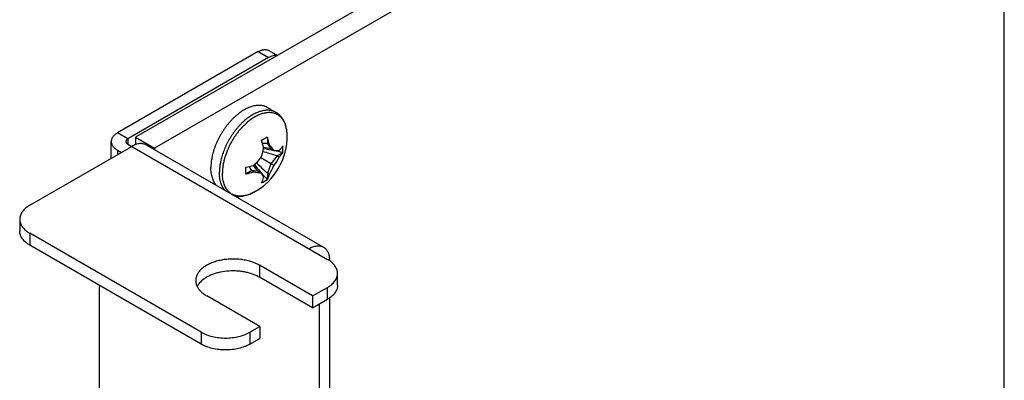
# Model space of a CAD drawing. Header units: inches. Extents: x 0 to 22, y 0 to 17.
# Tile 9 of 44: x 7 to 9.3, y 3.2 to 4. Entities that reach past the tile are written whole.
import ezdxf

# ---------------------------------------------------------------- set-up
doc = ezdxf.new("R2010")
doc.units = ezdxf.units.IN
doc.header["$LTSCALE"] = 1.21
doc.header["$MEASUREMENT"] = 0
doc.layers.get('0').update_dxf_attribs({"linetype": 'CONTINUOUS'})

msp = doc.modelspace()

# ---------------------------------------------------------------- linework, layer by layer
at = {"color": 7, "linetype": 'CONTINUOUS'}
for p, q in [((9.2628, 4.8845), (7.2829, 3.7413)), ((9.307, 4.859), (7.3271, 3.7158)), ((9.307, 3.1154), (9.307, 4.859)), ((7.5926, 3.9271), (7.2645, 3.7376)), ((7.5686, 3.941), (7.5926, 3.9271)), ((7.5936, 3.9434), (7.6133, 3.9321)), ((7.5905, 3.8106), (7.6103, 3.7992)), ((7.2645, 3.7376), (7.2405, 3.7515)), ((7.2829, 3.7413), (7.2829, 3.724)), ((7.2829, 3.7413), (7.3271, 3.7158)), ((7.5898, 3.7416), (7.5898, 3.7267)), ((7.0361, 3.5829), (7.2737, 3.7201)), ((7.2645, 3.7376), (7.2645, 3.7254)), ((7.2645, 3.7254), (7.7298, 3.4567)), ((7.3077, 3.7234), (7.7207, 3.485)), ((7.5898, 3.7267), (7.5982, 3.7147)), ((7.5898, 3.7267), (7.5945, 3.7239)), ((7.6259, 3.7212), (7.6259, 3.7209)), ((7.3271, 3.7158), (7.3271, 3.7123)), ((7.5982, 3.7147), (7.6052, 3.7106)), ((7.6127, 3.6979), (7.5982, 3.6798)), ((7.6257, 3.7053), (7.6127, 3.6979)), ((7.6127, 3.6979), (7.6175, 3.6951)), ((7.6052, 3.6757), (7.575, 3.6932)), ((7.5982, 3.6798), (7.5898, 3.6581)), ((7.5533, 3.6636), (7.5404, 3.6561)), ((7.5533, 3.6636), (7.5581, 3.6608)), ((7.5679, 3.6623), (7.5533, 3.6636)), ((7.5679, 3.6623), (7.575, 3.6582)), ((7.5898, 3.6581), (7.5898, 3.6432)), ((7.5898, 3.6581), (7.5945, 3.6553)), ((7.5764, 3.6352), (7.5762, 3.635)), ((7.0127, 3.5502), (7.0127, 3.5225)), ((7.0361, 3.5176), (7.0361, 3.4898)), ((7.4357, 3.2869), (7.0361, 3.5176)), ((7.5714, 3.4429), (7.5714, 3.4151)), ((7.6952, 3.3714), (7.5714, 3.4429)), ((7.7353, 3.4533), (7.7298, 3.4567)), ((7.7533, 3.3963), (7.7533, 3.4241)), ((7.6952, 3.3714), (7.7298, 3.3914)), ((7.7298, 3.3637), (7.7298, 3.3914)), ((7.5721, 3.3004), (7.4484, 3.3718)), ((7.6952, 3.3714), (7.6952, 3.3437)), ((7.7348, 3.3674), (7.7348, 1.3164)), ((7.4357, 3.2869), (7.4357, 3.2591)), ((7.5488, 3.2869), (7.5721, 3.3004)), ((7.5488, 3.2869), (7.5488, 3.2591)), ((7.5721, 3.3004), (7.5721, 3.2726))]:
    msp.add_line(p, q, dxfattribs=at)
at = {"color": 3, "linetype": 'CONTINUOUS'}
for p, q in [((7.5686, 3.941), (7.2405, 3.7515)), ((7.2262, 3.6926), (7.2262, 3.7315)), ((7.2405, 3.7115), (7.2405, 3.7009)), ((7.2405, 3.7115), (7.2497, 3.7062)), ((7.4357, 3.2591), (7.0361, 3.4898)), ((7.1983, 3.3962), (7.1981, 3.3915)), ((7.6952, 3.3437), (7.5714, 3.4151)), ((7.1981, 3.3915), (7.1981, 2.8177)), ((7.6952, 3.3437), (7.7298, 3.3637)), ((7.7107, 3.3526), (7.7107, 1.3025)), ((7.7353, 3.3671), (7.7298, 3.3637)), ((7.5488, 3.2591), (7.5721, 3.2726))]:
    msp.add_line(p, q, dxfattribs=at)
at = {"color": 7, "linetype": 'CONTINUOUS'}
for centre, radius, start, end in [((7.65, 3.6532), 0.1631, 137.3071, 138.9541), ((7.6445, 3.6584), 0.1555, 134.5621, 137.3251), ((7.6365, 3.6666), 0.144, 131.0302, 134.5932), ((7.6319, 3.6718), 0.1371, 130.3831, 131.0177), ((7.487, 3.7439), 0.1489, 298.68, 1.3168), ((7.4016, 4.0522), 0.3625, 298.7786, 301.2246), ((7.4012, 3.6764), 0.1995, 19.0651, 19.2432), ((7.3865, 3.6775), 0.2132, 12.5911, 17.5036), ((7.3265, 3.6635), 0.2596, 15.7131, 15.8518), ((7.3722, 3.6694), 0.2141, 12.9665, 17.4968), ((7.5753, 3.5385), 0.1887, 85.6035, 89.0855), ((7.5359, 3.4024), 0.3184, 78.724, 81.8949), ((7.3844, 3.6724), 0.2015, 12.5428, 12.9262), ((7.5689, 3.7611), 0.0696, 324.6439, 324.9792), ((7.5212, 3.7134), 0.1049, 0.0185, 4.0996), ((7.639, 3.6512), 0.1617, 162.6905, 165.1189), ((7.6413, 3.6499), 0.1571, 162.6891, 165.4207), ((7.648, 3.6478), 0.164, 161.0474, 162.6887), ((7.4042, 3.7508), 0.1802, 341.3438, 348.9182), ((7.3825, 2.9988), 0.736, 71.7747, 74.4962), ((7.4817, 3.0677), 0.6541, 79.1281, 81.301), ((7.4877, 3.0984), 0.6229, 77.1816, 79.1341), ((7.4742, 3.7719), 0.1625, 323.7092, 331.8249), ((7.5654, 3.7438), 0.0715, 327.4695, 327.8208), ((7.525, 3.7134), 0.1012, 355.6491, 0.0066), ((7.6292, 3.653), 0.1445, 165.7465, 169.5657), ((7.6354, 3.6515), 0.1509, 165.4417, 165.7611), ((7.4764, 3.9233), 0.2597, 284.1492, 284.2878), ((7.157, 3.6635), 0.3829, 0.0065, 1.1897), ((7.4941, 3.8806), 0.2141, 282.5042, 287.0358), ((7.709, 3.7702), 0.1887, 210.9113, 214.3926), ((7.8072, 3.8723), 0.3184, 218.1028, 221.2731), ((7.4975, 3.8689), 0.2018, 287.0764, 287.4582), ((7.4397, 3.8122), 0.1802, 311.082, 318.6564), ((8.0723, 4.0885), 0.657, 218.7031, 220.5744), ((8.0808, 4.2077), 0.7371, 225.505, 227.3358), ((7.4564, 3.741), 0.1625, 328.175, 336.2909), ((7.2038, 3.6635), 0.3361, 358.73, 0.0205), ((7.5026, 3.852), 0.1994, 280.758, 280.9361), ((7.4943, 3.8642), 0.2131, 282.4974, 287.4102), ((7.6081, 3.9243), 0.2681, 259.25, 261.7107), ((7.5994, 3.865), 0.2082, 261.7406, 263.2714), ((8.0605, 4.0784), 0.6416, 220.5778, 220.8763), ((8.0465, 4.0662), 0.623, 220.8655, 222.8177), ((8.0794, 4.2062), 0.7349, 227.336, 228.2246), ((7.5132, 3.6644), 0.0695, 335.0211, 335.357), ((7.5317, 3.7276), 0.1027, 295.8591, 304.3214), ((7.5263, 3.6762), 0.0716, 332.1795, 332.5305), ((7.6746, 3.4539), 0.0602, 359.9619, 3.3986)]:
    msp.add_arc(centre, radius, start, end, dxfattribs=at)
at = {"color": 3, "linetype": 'CONTINUOUS'}
for points, knots in [([(7.5686, 3.941), (7.5697, 3.9416), (7.572, 3.9428), (7.5754, 3.9442), (7.5788, 3.9452), (7.5821, 3.9457), (7.5852, 3.9458), (7.5882, 3.9455), (7.591, 3.9447), (7.5928, 3.9439), (7.5936, 3.9434)], [0, 0, 0, 0, 0.148529, 0.289505, 0.422747, 0.548651, 0.668001, 0.781944, 0.89199, 1, 1, 1, 1]), ([(7.2405, 3.7515), (7.2384, 3.7503), (7.2354, 3.7482), (7.2319, 3.7449), (7.2299, 3.7424), (7.2282, 3.7398), (7.227, 3.7371), (7.2263, 3.7343), (7.2262, 3.7324), (7.2262, 3.7315)], [0, 0, 0, 0, 0.288622, 0.422195, 0.548478, 0.667986, 0.781966, 0.892017, 1, 1, 1, 1]), ([(7.2262, 3.7315), (7.2262, 3.7306), (7.2263, 3.7287), (7.227, 3.7259), (7.2282, 3.7232), (7.2299, 3.7206), (7.2319, 3.7181), (7.2354, 3.7148), (7.2384, 3.7128), (7.2405, 3.7115)], [0, 0, 0, 0, 0.107983, 0.218034, 0.332014, 0.451522, 0.577805, 0.711378, 1, 1, 1, 1]), ([(7.0361, 3.4898), (7.0343, 3.4909), (7.0309, 3.493), (7.0262, 3.4967), (7.0222, 3.5006), (7.0188, 3.5047), (7.0161, 3.5089), (7.0142, 3.5134), (7.013, 3.5179), (7.0127, 3.521), (7.0127, 3.5225)], [0, 0, 0, 0, 0.148398, 0.289394, 0.422742, 0.548673, 0.668007, 0.781923, 0.891976, 1, 1, 1, 1]), ([(7.5714, 3.4151), (7.5689, 3.4166), (7.5636, 3.4193), (7.555, 3.4227), (7.5458, 3.4255), (7.5361, 3.4276), (7.5261, 3.4291), (7.5123, 3.4301), (7.4952, 3.4296), (7.4785, 3.4267), (7.466, 3.4231), (7.4573, 3.4198), (7.4494, 3.4159), (7.4404, 3.4102), (7.4345, 3.4049), (7.4313, 3.4011)], [0, 0, 0, 0, 0.058216, 0.119638, 0.183745, 0.250026, 0.317948, 0.386904, 0.52519, 0.65974, 0.724144, 0.785898, 0.844599, 0.899943, 1, 1, 1, 1]), ([(7.4313, 3.4011), (7.4308, 3.4005), (7.4289, 3.3981), (7.4273, 3.3955), (7.4263, 3.3935)], [0, 0, 0, 0, 0.258358, 1, 1, 1, 1]), ([(7.7533, 3.3963), (7.7533, 3.395), (7.7531, 3.3923), (7.7522, 3.3884), (7.7507, 3.3845), (7.7479, 3.3794), (7.7441, 3.3746), (7.7393, 3.3702), (7.7367, 3.3681), (7.7353, 3.3671)], [0, 0, 0, 0, 0.111074, 0.22374, 0.33946, 0.45953, 0.716293, 0.854726, 1, 1, 1, 1]), ([(7.5488, 3.2591), (7.5469, 3.258), (7.5429, 3.256), (7.5344, 3.2523), (7.5227, 3.2488), (7.5077, 3.2462), (7.4922, 3.2453), (7.4767, 3.2462), (7.4618, 3.2488), (7.4501, 3.2523), (7.4415, 3.256), (7.4376, 3.258), (7.4357, 3.2591)], [0, 0, 0, 0, 0.055792, 0.114189, 0.23739, 0.366994, 0.5, 0.633006, 0.76261, 0.885811, 0.944208, 1, 1, 1, 1])]:
    msp.add_open_spline(points, degree=3, knots=knots, dxfattribs=at)
at = {"color": 7, "linetype": 'CONTINUOUS'}
for points, knots in [([(7.6124, 3.9315), (7.6109, 3.9318), (7.6077, 3.9321), (7.6028, 3.9314), (7.5977, 3.9297), (7.5943, 3.928), (7.5926, 3.9271)], [0, 0, 0, 0, 0.220902, 0.459115, 0.718471, 1, 1, 1, 1]), ([(7.5905, 3.8106), (7.5899, 3.811), (7.5887, 3.8116), (7.5868, 3.8125), (7.5849, 3.8133), (7.5823, 3.8142), (7.5789, 3.815), (7.5746, 3.8156), (7.5702, 3.8158), (7.5656, 3.8156), (7.561, 3.815), (7.5562, 3.8139), (7.5513, 3.8125), (7.5464, 3.8106), (7.5414, 3.8083), (7.5364, 3.8057), (7.5314, 3.8027), (7.5264, 3.7993), (7.5215, 3.7955), (7.5183, 3.7929), (7.5167, 3.7915)], [0, 0, 0, 0, 0.025184, 0.050421, 0.075763, 0.101259, 0.152895, 0.205716, 0.260047, 0.316163, 0.374286, 0.434584, 0.49717, 0.562115, 0.629439, 0.699127, 0.771125, 0.845349, 0.921687, 1, 1, 1, 1]), ([(7.5167, 3.7915), (7.515, 3.79), (7.5116, 3.7869), (7.5067, 3.7821), (7.502, 3.7769), (7.4974, 3.7714), (7.493, 3.7658), (7.4887, 3.7598), (7.4847, 3.7537), (7.4809, 3.7474), (7.4774, 3.741), (7.4741, 3.7345), (7.4711, 3.7279), (7.4684, 3.7212), (7.466, 3.7145), (7.4639, 3.7078), (7.4621, 3.7011), (7.4611, 3.6967), (7.4607, 3.6945)], [0, 0, 0, 0, 0.059286, 0.119825, 0.181461, 0.244028, 0.307351, 0.371246, 0.435527, 0.5, 0.564474, 0.628754, 0.69265, 0.755972, 0.818539, 0.880176, 0.940714, 1, 1, 1, 1]), ([(7.6103, 3.7992), (7.6092, 3.7998), (7.6069, 3.801), (7.6032, 3.8024), (7.5994, 3.8034), (7.5955, 3.8041), (7.5914, 3.8044), (7.5871, 3.8043), (7.5828, 3.8039), (7.5783, 3.803), (7.5738, 3.8019), (7.5692, 3.8003), (7.5645, 3.7984), (7.5598, 3.7962), (7.5551, 3.7936), (7.5505, 3.7907), (7.5458, 3.7875), (7.5411, 3.784), (7.5365, 3.7802), (7.532, 3.7761), (7.5276, 3.7717), (7.5233, 3.7671), (7.5191, 3.7623), (7.515, 3.7572), (7.5111, 3.752), (7.5073, 3.7466), (7.5037, 3.741), (7.5003, 3.7353), (7.4971, 3.7294), (7.4941, 3.7235), (7.4914, 3.7175), (7.4889, 3.7115), (7.4866, 3.7055), (7.4852, 3.7014), (7.4846, 3.6994)], [0, 0, 0, 0, 0.021556, 0.043269, 0.065292, 0.087765, 0.110816, 0.134553, 0.159066, 0.184428, 0.21069, 0.237887, 0.266037, 0.295143, 0.325194, 0.356168, 0.38803, 0.420737, 0.454235, 0.488466, 0.523362, 0.55885, 0.594853, 0.63129, 0.668075, 0.70512, 0.742336, 0.779632, 0.816916, 0.854097, 0.891084, 0.927788, 0.964121, 1, 1, 1, 1]), ([(7.6358, 3.7473), (7.6358, 3.7489), (7.6357, 3.752), (7.6352, 3.7565), (7.6345, 3.7609), (7.6336, 3.7651), (7.6325, 3.7691), (7.6311, 3.7729), (7.6295, 3.7765), (7.6277, 3.7798), (7.6257, 3.7829), (7.6235, 3.7858), (7.6211, 3.7884), (7.6185, 3.7907), (7.6158, 3.7927), (7.6128, 3.7945), (7.6097, 3.796), (7.6065, 3.7972), (7.6031, 3.798), (7.5995, 3.7986), (7.5959, 3.7989), (7.5921, 3.7989), (7.5883, 3.7986), (7.5843, 3.798), (7.5803, 3.7971), (7.5763, 3.7959), (7.5721, 3.7944), (7.568, 3.7926), (7.5638, 3.7905), (7.5596, 3.7882), (7.5554, 3.7856), (7.5513, 3.7827), (7.5471, 3.7796), (7.5444, 3.7774), (7.5431, 3.7763)], [0, 0, 0, 0, 0.035823, 0.070591, 0.1043, 0.136959, 0.168589, 0.199226, 0.228925, 0.257755, 0.285806, 0.313183, 0.34001, 0.366424, 0.392573, 0.418615, 0.444709, 0.471015, 0.497684, 0.524858, 0.552665, 0.581217, 0.610609, 0.640917, 0.672202, 0.704504, 0.737852, 0.772257, 0.807718, 0.84422, 0.881738, 0.920239, 0.959677, 1, 1, 1, 1]), ([(7.6358, 3.7473), (7.6358, 3.7488), (7.6357, 3.7516), (7.6352, 3.7571), (7.6343, 3.7624), (7.6331, 3.7676), (7.632, 3.7713), (7.6306, 3.7749), (7.6291, 3.7783), (7.6274, 3.7816), (7.6255, 3.7847), (7.6234, 3.7876), (7.6212, 3.7904), (7.6187, 3.7929), (7.6161, 3.7953), (7.6133, 3.7974), (7.6113, 3.7986), (7.6103, 3.7992)], [0, 0, 0, 0, 0.070474, 0.139627, 0.273878, 0.339104, 0.403147, 0.466081, 0.528, 0.589, 0.649195, 0.708702, 0.767641, 0.826131, 0.884262, 0.942155, 1, 1, 1, 1]), ([(7.527, 3.7603), (7.5252, 3.7582), (7.5215, 3.7538), (7.5164, 3.7469), (7.5116, 3.7398), (7.5071, 3.7324), (7.5029, 3.7247), (7.4991, 3.717), (7.4957, 3.7091), (7.4938, 3.7038), (7.4928, 3.7011)], [0, 0, 0, 0, 0.123069, 0.247786, 0.373614, 0.5, 0.626387, 0.752214, 0.876931, 1, 1, 1, 1]), ([(7.2645, 3.7376), (7.2639, 3.7373), (7.2627, 3.7364), (7.2613, 3.7349), (7.2604, 3.7333), (7.2601, 3.7321), (7.2601, 3.7315)], [0, 0, 0, 0, 0.288111, 0.548215, 0.782228, 1, 1, 1, 1]), ([(7.2601, 3.7315), (7.2601, 3.7309), (7.2604, 3.7298), (7.2613, 3.7281), (7.2627, 3.7266), (7.2639, 3.7258), (7.2645, 3.7254)], [0, 0, 0, 0, 0.217772, 0.451785, 0.711889, 1, 1, 1, 1]), ([(7.3077, 3.7234), (7.3066, 3.7241), (7.3043, 3.7252), (7.3004, 3.7263), (7.2963, 3.7267), (7.2921, 3.7266), (7.2876, 3.7258), (7.283, 3.7245), (7.2783, 3.7226), (7.2753, 3.721), (7.2737, 3.7201)], [0, 0, 0, 0, 0.108019, 0.218068, 0.33198, 0.451313, 0.577245, 0.710595, 0.851595, 1, 1, 1, 1]), ([(7.5945, 3.7239), (7.5955, 3.7228), (7.5974, 3.7205), (7.6002, 3.7172), (7.6028, 3.7139), (7.6044, 3.7117), (7.6052, 3.7106)], [0, 0, 0, 0, 0.264403, 0.51944, 0.764751, 1, 1, 1, 1]), ([(7.6175, 3.7107), (7.619, 3.7123), (7.6219, 3.7156), (7.6245, 3.7191), (7.6257, 3.7208)], [0, 0, 0, 0, 0.509207, 1, 1, 1, 1]), ([(7.4607, 3.6945), (7.4603, 3.6925), (7.4596, 3.6885), (7.4588, 3.6826), (7.4584, 3.6768), (7.4583, 3.673), (7.4583, 3.6711)], [0, 0, 0, 0, 0.259834, 0.513379, 0.76023, 1, 1, 1, 1]), ([(7.6052, 3.7106), (7.6063, 3.7106), (7.6085, 3.7105), (7.6117, 3.7104), (7.6146, 3.7105), (7.6166, 3.7106), (7.6175, 3.7107)], [0, 0, 0, 0, 0.273549, 0.531506, 0.773691, 1, 1, 1, 1]), ([(7.6257, 3.7053), (7.6245, 3.7036), (7.6219, 3.7), (7.619, 3.6968), (7.6175, 3.6951)], [0, 0, 0, 0, 0.490793, 1, 1, 1, 1]), ([(7.4714, 3.6289), (7.4709, 3.6295), (7.4698, 3.6308), (7.4679, 3.6335), (7.4656, 3.6371), (7.4634, 3.6419), (7.4615, 3.6471), (7.4601, 3.6526), (7.459, 3.6585), (7.4584, 3.6647), (7.4583, 3.6689), (7.4583, 3.6711)], [0, 0, 0, 0, 0.053965, 0.108741, 0.221086, 0.337786, 0.459377, 0.586239, 0.718593, 0.856528, 1, 1, 1, 1]), ([(7.4827, 3.6928), (7.482, 3.6899), (7.4806, 3.6843), (7.4792, 3.6759), (7.4783, 3.6677), (7.4781, 3.6623), (7.4781, 3.6597)], [0, 0, 0, 0, 0.262588, 0.517378, 0.763434, 1, 1, 1, 1]), ([(7.4871, 3.6792), (7.4867, 3.6774), (7.4861, 3.6738), (7.4855, 3.6684), (7.4851, 3.6632), (7.485, 3.6597), (7.485, 3.658)], [0, 0, 0, 0, 0.259315, 0.512647, 0.759658, 1, 1, 1, 1]), ([(7.4912, 3.6175), (7.4907, 3.6181), (7.4896, 3.6193), (7.4877, 3.622), (7.4854, 3.6257), (7.4832, 3.6305), (7.4813, 3.6356), (7.4799, 3.6412), (7.4788, 3.6471), (7.4782, 3.6533), (7.4781, 3.6575), (7.4781, 3.6597)], [0, 0, 0, 0, 0.053965, 0.108741, 0.221086, 0.337786, 0.459377, 0.586239, 0.718593, 0.856528, 1, 1, 1, 1]), ([(7.4974, 3.6173), (7.4964, 3.6185), (7.4945, 3.6211), (7.492, 3.6253), (7.4898, 3.6299), (7.4881, 3.6349), (7.4867, 3.6403), (7.4857, 3.6459), (7.4852, 3.6519), (7.485, 3.6559), (7.485, 3.658)], [0, 0, 0, 0, 0.108849, 0.221368, 0.338219, 0.459907, 0.586786, 0.719061, 0.856815, 1, 1, 1, 1]), ([(7.5811, 3.6476), (7.5807, 3.6484), (7.5798, 3.6501), (7.5784, 3.6527), (7.5767, 3.6554), (7.5756, 3.6573), (7.575, 3.6582)], [0, 0, 0, 0, 0.226304, 0.468487, 0.726446, 1, 1, 1, 1]), ([(7.5945, 3.6553), (7.5939, 3.6532), (7.5925, 3.6491), (7.5907, 3.6451), (7.5898, 3.6432)], [0, 0, 0, 0, 0.509209, 1, 1, 1, 1]), ([(7.5763, 3.6354), (7.5773, 3.6373), (7.579, 3.6413), (7.5804, 3.6455), (7.5811, 3.6476)], [0, 0, 0, 0, 0.490791, 1, 1, 1, 1]), ([(7.5585, 3.6133), (7.557, 3.6125), (7.554, 3.611), (7.5495, 3.609), (7.545, 3.6073), (7.5406, 3.606), (7.5369, 3.6052), (7.5341, 3.6047), (7.5313, 3.6043), (7.5278, 3.6041), (7.5238, 3.6042), (7.5199, 3.6046), (7.5161, 3.6054), (7.5125, 3.6066), (7.5091, 3.608), (7.5058, 3.6099), (7.5028, 3.612), (7.4999, 3.6145), (7.4982, 3.6164), (7.4974, 3.6173)], [0, 0, 0, 0, 0.076501, 0.150559, 0.222164, 0.291341, 0.358156, 0.390715, 0.422728, 0.48519, 0.545755, 0.604675, 0.662247, 0.71881, 0.774737, 0.83042, 0.886264, 0.942665, 1, 1, 1, 1]), ([(7.5131, 3.6047), (7.514, 3.6045), (7.5158, 3.6042), (7.5185, 3.6038), (7.5212, 3.6036), (7.5249, 3.6035), (7.5297, 3.6037), (7.5354, 3.6046), (7.5412, 3.606), (7.547, 3.6079), (7.5528, 3.6104), (7.5566, 3.6123), (7.5585, 3.6133)], [0, 0, 0, 0, 0.057519, 0.115417, 0.173769, 0.232642, 0.352177, 0.474565, 0.600233, 0.729537, 0.862774, 1, 1, 1, 1]), ([(7.0361, 3.5829), (7.0343, 3.5819), (7.0309, 3.5797), (7.0262, 3.576), (7.0222, 3.5722), (7.0188, 3.5681), (7.0161, 3.5638), (7.0142, 3.5593), (7.013, 3.5548), (7.0127, 3.5518), (7.0127, 3.5502)], [0, 0, 0, 0, 0.148398, 0.289394, 0.422742, 0.548673, 0.668007, 0.781923, 0.891976, 1, 1, 1, 1]), ([(7.0127, 3.5502), (7.0127, 3.5487), (7.013, 3.5457), (7.0142, 3.5411), (7.0161, 3.5367), (7.0188, 3.5324), (7.0222, 3.5283), (7.0262, 3.5244), (7.0309, 3.5208), (7.0343, 3.5186), (7.0361, 3.5176)], [0, 0, 0, 0, 0.108024, 0.218077, 0.331993, 0.451327, 0.577258, 0.710606, 0.851602, 1, 1, 1, 1]), ([(7.6867, 3.4816), (7.6882, 3.4825), (7.6913, 3.4841), (7.696, 3.486), (7.7005, 3.4874), (7.705, 3.4881), (7.7093, 3.4883), (7.7134, 3.4878), (7.7172, 3.4868), (7.7196, 3.4857), (7.7207, 3.485)], [0, 0, 0, 0, 0.148405, 0.289405, 0.422755, 0.548687, 0.66802, 0.781932, 0.891981, 1, 1, 1, 1]), ([(7.7207, 3.485), (7.7217, 3.4844), (7.7237, 3.4831), (7.7263, 3.4806), (7.7286, 3.4777), (7.7306, 3.4743), (7.7322, 3.4706), (7.7334, 3.4665), (7.7343, 3.4621), (7.7346, 3.4591), (7.7347, 3.4575)], [0, 0, 0, 0, 0.109966, 0.221672, 0.336708, 0.456464, 0.582042, 0.714262, 0.853596, 1, 1, 1, 1]), ([(7.5714, 3.4429), (7.5683, 3.4447), (7.5616, 3.448), (7.5508, 3.4519), (7.5391, 3.4548), (7.5268, 3.4568), (7.5142, 3.4577), (7.5014, 3.4575), (7.4888, 3.4563), (7.4767, 3.454), (7.4653, 3.4507), (7.4548, 3.4465), (7.447, 3.4422), (7.4413, 3.4383), (7.4364, 3.4344), (7.4322, 3.4301), (7.4287, 3.4255), (7.4266, 3.422), (7.425, 3.4184), (7.4238, 3.4148), (7.4231, 3.4111), (7.4229, 3.4086), (7.4229, 3.4073)], [0, 0, 0, 0, 0.062336, 0.128716, 0.198303, 0.27026, 0.343631, 0.417355, 0.490372, 0.561649, 0.630241, 0.69532, 0.756263, 0.78507, 0.812733, 0.864628, 0.889013, 0.912463, 0.935105, 0.957109, 0.978669, 1, 1, 1, 1]), ([(7.7533, 3.4241), (7.7533, 3.4254), (7.7531, 3.4281), (7.7522, 3.432), (7.7507, 3.4359), (7.7479, 3.441), (7.7441, 3.4458), (7.7393, 3.4502), (7.7367, 3.4523), (7.7353, 3.4533)], [0, 0, 0, 0, 0.111074, 0.22374, 0.33946, 0.45953, 0.716293, 0.854726, 1, 1, 1, 1]), ([(7.7298, 3.3914), (7.7316, 3.3925), (7.7351, 3.3946), (7.7397, 3.3983), (7.7438, 3.4022), (7.7472, 3.4063), (7.7499, 3.4105), (7.7518, 3.415), (7.753, 3.4195), (7.7533, 3.4226), (7.7533, 3.4241)], [0, 0, 0, 0, 0.148398, 0.289394, 0.422742, 0.548673, 0.668007, 0.781923, 0.891976, 1, 1, 1, 1]), ([(7.4229, 3.4073), (7.4229, 3.4062), (7.4231, 3.4038), (7.4237, 3.4003), (7.4248, 3.3968), (7.4258, 3.3945), (7.4263, 3.3934)], [0, 0, 0, 0, 0.244246, 0.490875, 0.742113, 1, 1, 1, 1]), ([(7.4263, 3.3934), (7.4274, 3.3913), (7.43, 3.3872), (7.435, 3.3815), (7.4412, 3.3763), (7.4459, 3.3733), (7.4484, 3.3718)], [0, 0, 0, 0, 0.224149, 0.464547, 0.723228, 1, 1, 1, 1]), ([(7.4357, 3.2869), (7.4376, 3.2858), (7.4415, 3.2837), (7.4501, 3.2801), (7.4618, 3.2765), (7.4767, 3.274), (7.4922, 3.2731), (7.5077, 3.274), (7.5227, 3.2765), (7.5344, 3.2801), (7.5429, 3.2837), (7.5469, 3.2858), (7.5488, 3.2869)], [0, 0, 0, 0, 0.055792, 0.114189, 0.23739, 0.366994, 0.5, 0.633006, 0.76261, 0.885811, 0.944208, 1, 1, 1, 1])]:
    msp.add_open_spline(points, degree=3, knots=knots, dxfattribs=at)

doc.saveas('drawing.dxf')
